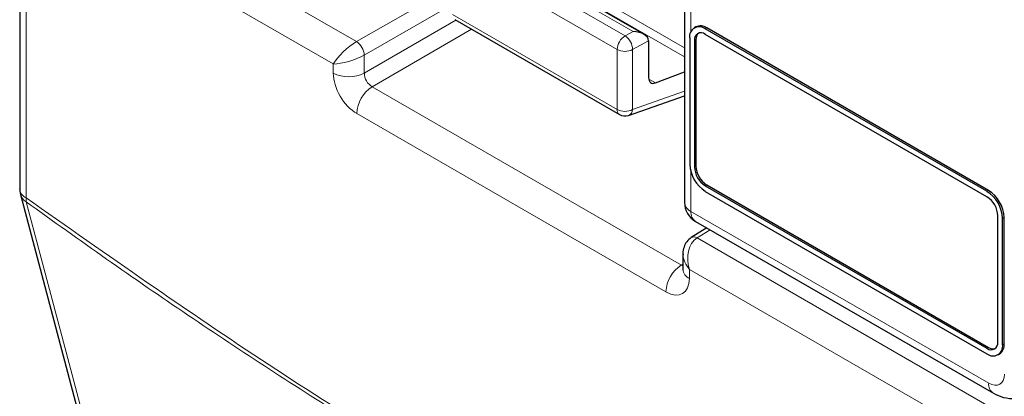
# Paper-space layout 'Blatt2' of a CAD drawing. Header units: millimetres. Extents: x 5 to 418, y 2 to 292.
# Tile 9 of 58: x 93 to 107.84, y 174.87 to 180.55. Entities that reach past the tile are written whole.
import ezdxf

# ---------------------------------------------------------------- set-up
doc = ezdxf.new("R2010")
doc.units = ezdxf.units.MM

psp = doc.layouts.new('Blatt2')

# ---------------------------------------------------------------- linework, layer by layer
at = {"color": 7, "linetype": 'Continuous', "lineweight": 18}
for p, q in [((93.452, 182.887), (98.079, 180.216)), ((97.729, 179.878), (93.22, 182.481)), ((93.102, 182.413), (93.102, 177.861)), ((99.468, 182.039), (103.022, 179.987)), ((99.502, 182.155), (103.022, 180.123)), ((103.119, 181.935), (103.119, 180.368)), ((99.647, 181.733), (102.126, 180.302)), ((102.246, 180.367), (99.762, 181.8)), ((102.006, 180.097), (99.527, 181.528)), ((98.079, 180.216), (99.478, 181.023)), ((99.478, 180.751), (98.197, 180.012)), ((99.527, 180.623), (102.006, 179.192)), ((98.197, 179.739), (99.578, 180.537)), ((99.814, 180.401), (98.314, 179.535)), ((103.335, 180.407), (103.359, 180.421)), ((102.126, 180.302), (102.246, 180.367)), ((102.481, 180.226), (102.239, 180.096)), ((103.17, 180.23), (103.194, 180.244)), ((98.197, 180.012), (98.197, 179.739)), ((102.006, 179.192), (102.006, 180.097)), ((102.239, 180.096), (102.239, 179.191)), ((97.729, 179.742), (97.729, 179.878)), ((98.314, 179.535), (102.974, 176.845)), ((102.483, 179.65), (102.583, 179.592)), ((102.239, 179.191), (103.022, 179.466)), ((102.742, 176.44), (98.083, 179.129)), ((103.17, 178.325), (103.194, 178.338)), ((103.119, 178.246), (103.119, 177.655)), ((103.335, 178.039), (103.359, 178.053)), ((107.578, 177.958), (107.602, 177.971)), ((103.119, 177.655), (107.606, 175.065)), ((107.814, 177.55), (107.837, 177.563)), ((103.408, 177.376), (103.21, 177.254)), ((103.21, 177.254), (107.837, 174.582)), ((102.974, 176.845), (102.998, 176.86)), ((107.605, 174.177), (103.096, 176.78)), ((103.096, 176.78), (103.096, 176.644)), ((107.814, 175.644), (107.837, 175.658)), ((107.578, 175.59), (107.602, 175.603))]:
    psp.add_line(p, q, dxfattribs=at)
at = {"color": 7, "linetype": 'Continuous', "lineweight": 25}
for p, q in [((93.005, 182.549), (93.005, 177.997)), ((103.022, 182.071), (103.022, 177.791)), ((102.41, 180.326), (99.76, 181.855)), ((99.561, 180.547), (102.04, 179.115)), ((103.192, 180.437), (103.169, 180.424)), ((107.578, 177.958), (103.335, 180.407)), ((107.602, 177.971), (103.359, 180.421)), ((103.1, 180.271), (103.1, 178.366)), ((107.578, 177.876), (103.335, 180.325)), ((102.481, 180.226), (102.481, 179.67)), ((103.17, 180.23), (103.17, 178.325)), ((103.194, 180.244), (103.194, 178.338)), ((102.583, 179.592), (103.022, 179.762)), ((102.179, 179.103), (103.022, 179.399)), ((103.335, 178.039), (107.578, 175.59)), ((103.359, 178.053), (107.602, 175.603)), ((93.016, 177.912), (96.187, 165.917)), ((103.335, 177.957), (107.578, 175.508)), ((107.743, 175.685), (107.743, 177.59)), ((103.188, 177.503), (107.675, 174.913)), ((107.814, 175.644), (107.814, 177.55)), ((107.837, 175.658), (107.837, 177.563)), ((103.358, 177.405), (103.124, 177.261)), ((102.998, 177.012), (102.998, 176.78)), ((107.745, 175.492), (107.768, 175.505))]:
    psp.add_line(p, q, dxfattribs=at)
at = {"color": 7, "linetype": 'Continuous', "lineweight": 18, "flags": 128}
psp.add_lwpolyline([(93.102, 177.8), (93.222, 177.346), (93.703, 175.53), (95.623, 168.265), (96.273, 165.804)], dxfattribs=at)
at = {"color": 7, "linetype": 'Continuous', "lineweight": 25}
for centre, radius, start, end in [((103.243, 180.294), 0.146, 50.7967, 189.214), ((103.261, 180.284), 0.168, 54.3824, 114.3071), ((103.271, 180.246), 0.102, 50.7967, 189.214), ((103.317, 180.254), 0.123, 134.0045, 184.8598), ((102.124, 179.26), 0.167, 240.0027, 289.3798), ((103.611, 178.389), 0.512, 182.6055, 237.3945), ((103.529, 178.341), 0.359, 182.6055, 237.3945), ((103.552, 178.355), 0.359, 182.6055, 237.3945), ((93.338, 177.997), 0.333, 180, 194.8064), ((107.302, 177.526), 0.512, 2.6055, 57.3945), ((107.385, 177.574), 0.359, 2.6055, 57.3945), ((107.326, 177.54), 0.512, 2.6055, 57.3945), ((103.355, 177.791), 0.333, 180, 240.0027), ((107.642, 175.669), 0.102, 230.7967, 9.214), ((107.674, 175.64), 0.164, 305.0133, 6.2988), ((107.67, 175.621), 0.146, 230.7967, 9.214), ((107.672, 175.704), 0.123, 235.1435, 285.9932)]:
    psp.add_arc(centre, radius, start, end, dxfattribs=at)
at = {"color": 7, "linetype": 'Continuous', "lineweight": 18}
for centre, radius, start, end in [((102.261, 180.086), 0.255, 121.9772, 177.4454), ((101.983, 180.089), 0.256, 1.4471, 56.2436), ((97.933, 179.995), 0.264, 3.5222, 56.4778), ((102.124, 180.325), 0.257, 242.6565, 296.7662), ((97.965, 180.198), 0.514, 242.6565, 296.7662), ((98.596, 179.106), 0.514, 123.2297, 177.3477), ((102.089, 179.184), 0.0838, 174.3555, 234.3323), ((102.124, 179.42), 0.257, 242.6565, 296.7662), ((102.136, 179.197), 0.103, 294.3783, 356.6373), ((93.168, 178.012), 0.165, 185.0787, 246.2415), ((93.197, 177.963), 0.189, 195.7134, 239.8477), ((93.327, 177.831), 0.226, 172.5246, 188.0684), ((103.185, 177.806), 0.165, 185.0787, 246.2415), ((103.283, 177.638), 0.165, 173.763, 234.9248), ((103.161, 177.186), 0.0835, 54.4735, 116.3419), ((103.255, 176.416), 0.514, 123.2297, 177.3477), ((103.158, 176.791), 0.16, 184.1293, 247.1908), ((107.769, 175.047), 0.165, 173.7645, 234.9088)]:
    psp.add_arc(centre, radius, start, end, dxfattribs=at)
at = {"color": 7, "linetype": 'Continuous', "lineweight": 25}
for centre, major_axis, ratio, start_param, end_param in [((102.243, 180.23), (0.238, -0.004), 0.577293, 0.017527, 1.570871), ((102.363, 180.294), (-0.083, 0.144), 0.577206, 3.92692, 3.944678), ((102.601, 179.737), (0.086, 0.143), 0.587369, 2.36515, 3.78643)]:
    psp.add_ellipse(centre, major_axis=major_axis, ratio=ratio, start_param=start_param, end_param=end_param, dxfattribs=at)
at = {"color": 7, "linetype": 'Continuous', "lineweight": 18}
for centre, major_axis, ratio, start_param, end_param in [((97.965, 180.014), (0.256, 0.236), 0.264838, 0.885369, 2.438712), ((97.965, 180.014), (0.332, 0.104), 0.264711, 3.844438, 5.397781), ((98.083, 179.538), (-0.25, 0.433), 0.577557, 0.785632, 2.356124), ((98.319, 179.674), (-0.083, 0.144), 0.618558, 0.785635, 2.356127), ((103.332, 176.916), (-0.045, 0.365), 0.71152, 0.311367, 1.86471), ((103.332, 176.916), (0.294, -0.221), 0.711499, 3.664378, 4.418325), ((102.978, 176.984), (-0.075, 0.149), 0.575107, 2.391031, 2.605162), ((102.742, 176.848), (-0.25, 0.433), 0.577206, 2.356428, 3.92692), ((107.606, 175.338), (-0.167, 0.289), 0.577206, 2.356428, 3.92692)]:
    psp.add_ellipse(centre, major_axis=major_axis, ratio=ratio, start_param=start_param, end_param=end_param, dxfattribs=at)
for points, knots in [([(93.102, 177.861), (94.321, 177.002), (96.763, 175.281), (100.434, 173.046), (104.096, 171.051), (106.513, 169.965), (107.723, 169.42)], [0, 0, 0, 0, 0.250822, 0.502682, 0.750834, 1, 1, 1, 1]), ([(107.739, 169.35), (106.53, 169.894), (104.111, 170.983), (101.266, 172.53), (98.818, 173.97), (96.767, 175.257), (94.724, 176.635), (93.506, 177.51), (93.102, 177.8)], [0, 0, 0, 0, 0.248647, 0.497289, 0.581143, 0.749036, 0.916929, 1, 1, 1, 1])]:
    psp.add_open_spline(points, degree=3, knots=knots, dxfattribs=at)
at = {"color": 7, "linetype": 'Continuous', "lineweight": 25}
for points, knots in [([(103.124, 177.261), (103.099, 177.241), (103.05, 177.203), (103.011, 177.116), (102.994, 177.047), (103, 177.006), (103.001, 176.999)], [0, 0, 0, 0, 0.309312, 0.603282, 0.923148, 1, 1, 1, 1]), ([(102.998, 176.78), (102.997, 176.772), (102.996, 176.764), (102.998, 176.767), (102.998, 176.768)], [0, 0, 0, 0, 0.9119332, 1, 1, 1, 1]), ([(107.675, 174.913), (107.725, 174.889), (107.83, 174.839), (108.002, 174.825), (108.105, 174.869), (108.152, 174.888)], [0, 0, 0, 0, 0.333697, 0.697753, 1, 1, 1, 1])]:
    psp.add_open_spline(points, degree=3, knots=knots, dxfattribs=at)

doc.saveas('drawing.dxf')
